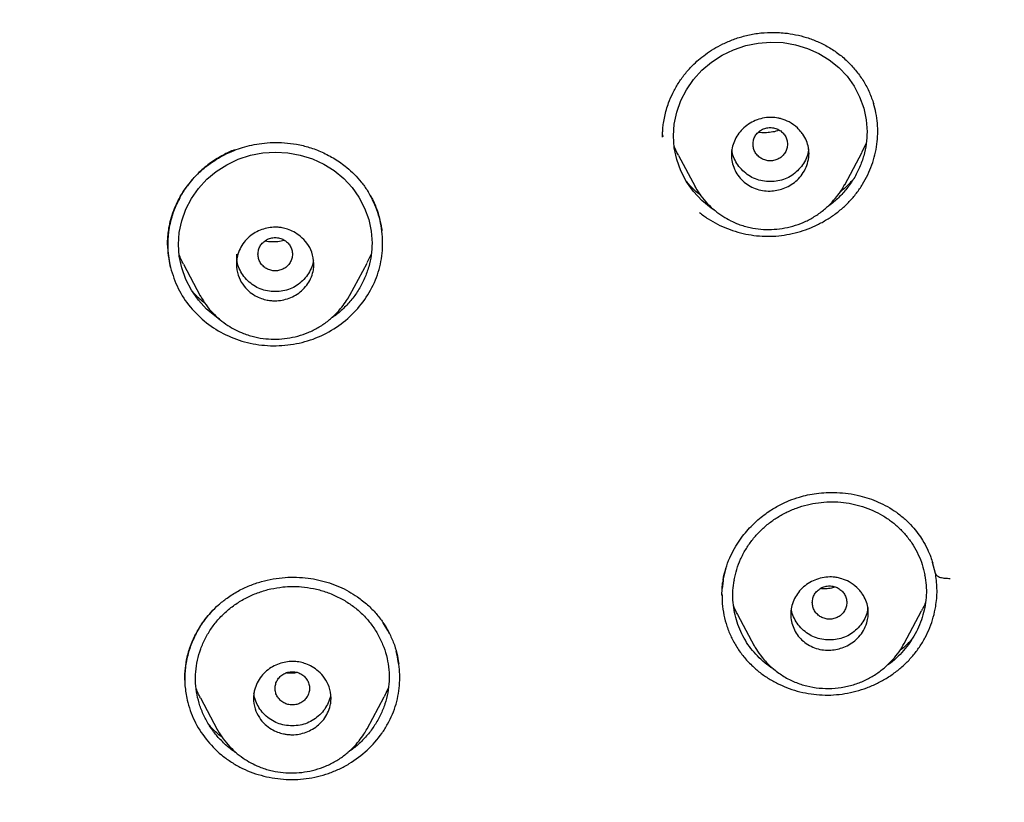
# Model space of a CAD drawing. Header units: millimetres. Extents: x 8 to 1894, y 12 to 2738.
# Tile 72 of 158: x 697 to 720, y 1809 to 1828. Entities that reach past the tile are written whole.
import ezdxf

# ---------------------------------------------------------------- set-up
doc = ezdxf.new("R2010")
doc.units = ezdxf.units.MM

msp = doc.modelspace()

# ---------------------------------------------------------------- linework, layer by layer
at = {"color": 7, "linetype": 'Continuous', "lineweight": 30}
for p, q in [((712.034, 1824.894), (712.036, 1824.855)), ((712.034, 1824.855), (712.034, 1824.85)), ((716.263, 1823.738), (716.665, 1824.492)), ((716.763, 1824.701), (716.663, 1824.493)), ((712.402, 1824.417), (712.788, 1823.693)), ((712.789, 1823.691), (712.801, 1823.671)), ((712.803, 1823.673), (712.791, 1823.695)), ((702.139, 1822.124), (702.139, 1821.891)), ((705.27, 1822.129), (705.168, 1821.921)), ((700.909, 1821.893), (701.299, 1821.161)), ((704.775, 1821.177), (705.171, 1821.919)), ((701.3, 1821.16), (701.313, 1821.139)), ((701.315, 1821.141), (701.303, 1821.163)), ((718.371, 1814.716), (718.304, 1814.965)), ((713.505, 1814.841), (713.443, 1814.586)), ((718.376, 1814.691), (718.373, 1814.709)), ((713.411, 1814.209), (713.427, 1814.497)), ((713.437, 1814.544), (713.42, 1814.368)), ((713.422, 1814.498), (713.433, 1814.514)), ((713.443, 1814.579), (713.432, 1814.563)), ((713.443, 1814.579), (713.433, 1814.514)), ((713.413, 1814.213), (713.413, 1814.199)), ((713.775, 1813.759), (714.162, 1813.033)), ((717.643, 1813.088), (718.048, 1813.848)), ((705.658, 1813.388), (705.548, 1813.565)), ((705.693, 1813.314), (705.658, 1813.388)), ((714.164, 1813.034), (714.156, 1813.05)), ((705.663, 1812.048), (705.568, 1811.852)), ((701.304, 1811.823), (701.695, 1811.089)), ((705.174, 1811.106), (705.571, 1811.851)), ((701.696, 1811.087), (701.71, 1811.067)), ((701.711, 1811.068), (701.699, 1811.091))]:
    msp.add_line(p, q, dxfattribs=at)
at = {"color": 7, "linetype": 'Continuous', "lineweight": 30, "flags": 128}
for points in [[(713.241, 1823.145), (713.16, 1823.195), (712.941, 1823.374), (712.749, 1823.579), (712.588, 1823.807), (712.458, 1824.057), (712.363, 1824.322), (712.305, 1824.593), (712.286, 1824.87), (712.305, 1825.147), (712.363, 1825.421), (712.46, 1825.691), (712.59, 1825.944), (712.755, 1826.181), (712.948, 1826.395), (713.17, 1826.582), (713.417, 1826.742), (713.681, 1826.87), (713.963, 1826.966), (714.249, 1827.026), (714.541, 1827.049), (714.832, 1827.036), (715.118, 1826.987), (715.398, 1826.902), (715.663, 1826.784), (715.905, 1826.636), (716.125, 1826.458), (716.317, 1826.254), (716.478, 1826.027), (716.609, 1825.777), (716.703, 1825.516), (716.762, 1825.242), (716.781, 1824.965), (716.781, 1824.965)], [(701.743, 1820.62), (701.666, 1820.668), (701.447, 1820.85), (701.255, 1821.058), (701.094, 1821.288), (700.964, 1821.54), (700.869, 1821.805), (700.811, 1822.076), (700.792, 1822.353), (700.811, 1822.629), (700.869, 1822.901), (700.965, 1823.168), (701.095, 1823.419), (701.259, 1823.653), (701.452, 1823.863), (701.672, 1824.047), (701.919, 1824.203), (702.183, 1824.327), (702.465, 1824.42), (702.751, 1824.476), (703.043, 1824.496), (703.335, 1824.479), (703.622, 1824.426), (703.902, 1824.337), (704.168, 1824.215), (704.411, 1824.064), (704.631, 1823.883), (704.823, 1823.676), (704.985, 1823.447), (705.115, 1823.196), (705.21, 1822.933), (705.268, 1822.66), (705.287, 1822.383), (705.287, 1822.383)]]:
    msp.add_lwpolyline(points, dxfattribs=at)
at = {"color": 7, "linetype": 'Continuous', "lineweight": 30}
for centre, radius, start, end in [((716.197, 1814.312), 1.961, 10.4508, 10.9089), ((715.659, 1814.206), 1.997, 169.6105, 170.0624)]:
    msp.add_arc(centre, radius, start, end, dxfattribs=at)
for points, knots in [([(746.132, 1815.757), (746.593, 1816.986), (747.512, 1819.43), (748.495, 1823.2), (749.27, 1826.981), (749.853, 1830.774), (750.34, 1834.96), (750.695, 1839.539), (750.905, 1844.504), (751, 1850.051), (750.99, 1856.181), (750.978, 1862.911), (750.875, 1869.659), (750.555, 1876.437), (750.011, 1882.093), (749.341, 1886.616), (748.676, 1890.014), (747.796, 1893.398), (746.641, 1896.743), (745.224, 1899.819), (743.546, 1902.583), (741.653, 1904.998), (739.443, 1907.143), (737.004, 1908.998), (734.422, 1910.596), (731.301, 1912.198), (727.614, 1913.72), (723.365, 1915.089), (719.049, 1916.171), (714.683, 1916.999), (710.282, 1917.567), (705.871, 1917.891), (701.478, 1918.018), (697.107, 1918.029), (692.736, 1918.017), (688.344, 1917.889), (683.933, 1917.567), (679.531, 1917), (675.166, 1916.172), (670.85, 1915.09), (666.6, 1913.72), (662.914, 1912.199), (659.793, 1910.597), (657.21, 1908.999), (654.772, 1907.144), (652.562, 1904.999), (650.668, 1902.583), (648.991, 1899.82), (647.573, 1896.743), (646.418, 1893.398), (645.539, 1890.015), (644.873, 1886.617), (644.203, 1882.094), (643.659, 1876.438), (643.34, 1869.66), (643.237, 1862.911), (643.225, 1856.181), (643.214, 1849.6), (643.338, 1843.147), (643.685, 1836.823), (644.263, 1831.363), (644.982, 1826.779), (645.752, 1823.066), (646.726, 1819.364), (647.629, 1816.964), (648.083, 1815.757)], [0, 0, 0, 0, 0.01422, 0.028301, 0.042283, 0.056188, 0.070046, 0.088148, 0.106186, 0.124159, 0.148558, 0.172923, 0.197399, 0.221993, 0.24671, 0.259145, 0.27167, 0.284302, 0.297067, 0.309991, 0.320883, 0.3319, 0.342924, 0.353811, 0.364567, 0.375221, 0.391058, 0.40678, 0.422432, 0.438055, 0.453668, 0.469227, 0.484683, 0.500001, 0.515318, 0.530774, 0.546334, 0.561944, 0.577571, 0.59322, 0.608942, 0.624779, 0.635434, 0.646191, 0.657076, 0.668103, 0.679114, 0.690014, 0.702933, 0.7157, 0.728331, 0.740856, 0.753291, 0.778008, 0.802602, 0.827078, 0.851444, 0.875842, 0.898728, 0.921719, 0.944802, 0.958463, 0.9722, 0.986034, 1, 1, 1, 1]), ([(744.739, 1815.879), (745.115, 1816.867), (745.867, 1818.84), (746.729, 1821.881), (747.443, 1824.951), (748.014, 1828.045), (748.474, 1831.154), (748.907, 1834.867), (749.256, 1839.185), (749.479, 1844.107), (749.58, 1849.251), (749.585, 1854.616), (749.57, 1860.206), (749.512, 1865.798), (749.34, 1871.395), (748.985, 1876.991), (748.481, 1881.644), (747.916, 1885.349), (747.389, 1888.116), (746.731, 1890.86), (745.916, 1893.569), (744.909, 1896.22), (743.78, 1898.572), (742.562, 1900.615), (741.314, 1902.363), (739.899, 1903.989), (738.155, 1905.637), (736.053, 1907.245), (733.602, 1908.777), (730.864, 1910.199), (727.851, 1911.495), (724.575, 1912.652), (721.236, 1913.618), (717.85, 1914.414), (714.145, 1915.105), (710.119, 1915.633), (705.784, 1915.961), (701.445, 1916.093), (697.108, 1916.106), (692.771, 1916.091), (688.43, 1915.958), (684.095, 1915.634), (680.069, 1915.105), (676.364, 1914.415), (672.979, 1913.618), (669.64, 1912.651), (666.364, 1911.494), (663.349, 1910.2), (660.612, 1908.777), (658.162, 1907.245), (656.061, 1905.636), (654.316, 1903.989), (652.903, 1902.362), (651.652, 1900.616), (650.437, 1898.572), (649.307, 1896.22), (648.299, 1893.569), (647.485, 1890.86), (646.827, 1888.116), (646.299, 1885.35), (645.734, 1881.644), (645.231, 1876.992), (644.876, 1871.395), (644.703, 1865.798), (644.645, 1860.206), (644.63, 1854.617), (644.636, 1849.326), (644.73, 1844.331), (644.934, 1839.633), (645.293, 1834.941), (645.773, 1830.841), (646.323, 1827.337), (646.885, 1824.423), (647.579, 1821.533), (648.408, 1818.67), (649.119, 1816.81), (649.475, 1815.879)], [0, 0, 0, 0, 0.011709, 0.0234, 0.035079, 0.046745, 0.058401, 0.070053, 0.08835, 0.106637, 0.124908, 0.145647, 0.166375, 0.187119, 0.207887, 0.228673, 0.249479, 0.259892, 0.270315, 0.28075, 0.291198, 0.301658, 0.31213, 0.319994, 0.327864, 0.335737, 0.343609, 0.354092, 0.364563, 0.37502, 0.38755, 0.400066, 0.41258, 0.425091, 0.437599, 0.45323, 0.468841, 0.484431, 0.499999, 0.515569, 0.531166, 0.546782, 0.562408, 0.574915, 0.587424, 0.599934, 0.612454, 0.624987, 0.635443, 0.645912, 0.656393, 0.664263, 0.672136, 0.680006, 0.687871, 0.698343, 0.708803, 0.71925, 0.729685, 0.740108, 0.750521, 0.771326, 0.792113, 0.81288, 0.833624, 0.854353, 0.875091, 0.892532, 0.909986, 0.927451, 0.944927, 0.955919, 0.966921, 0.977933, 0.988958, 1, 1, 1, 1]), ([(712.034, 1824.843), (712.034, 1824.871), (712.034, 1824.933), (712.039, 1825.044), (712.053, 1825.176), (712.081, 1825.325), (712.12, 1825.481), (712.181, 1825.664), (712.269, 1825.869), (712.394, 1826.094), (712.546, 1826.308), (712.706, 1826.488), (712.87, 1826.639), (713.034, 1826.769), (713.223, 1826.894), (713.438, 1827.011), (713.68, 1827.115), (713.947, 1827.199), (714.238, 1827.257), (714.55, 1827.28), (714.848, 1827.267), (715.127, 1827.224), (715.382, 1827.157), (715.639, 1827.063), (715.8, 1826.977), (715.883, 1826.933)], [0, 0, 0, 0, 0.01903, 0.041835, 0.068612, 0.099123, 0.130609, 0.162468, 0.210906, 0.260087, 0.309982, 0.360656, 0.39659, 0.435697, 0.477991, 0.52347, 0.572121, 0.623926, 0.678846, 0.736701, 0.797614, 0.845406, 0.89504, 0.946555, 1, 1, 1, 1]), ([(715.883, 1826.933), (715.966, 1826.881), (716.131, 1826.777), (716.35, 1826.584), (716.543, 1826.37), (716.707, 1826.135), (716.842, 1825.883), (716.904, 1825.704), (716.935, 1825.614)], [0, 0, 0, 0, 0.16713, 0.333969, 0.500712, 0.667356, 0.833809, 1, 1, 1, 1]), ([(712.888, 1823.093), (712.954, 1823.043), (713.087, 1822.943), (713.307, 1822.819), (713.538, 1822.715), (713.779, 1822.635), (714.027, 1822.577), (714.281, 1822.545), (714.537, 1822.537), (714.793, 1822.555), (715.047, 1822.6), (715.295, 1822.669), (715.536, 1822.762), (715.766, 1822.876), (715.984, 1823.013), (716.187, 1823.169), (716.373, 1823.344), (716.538, 1823.537), (716.681, 1823.746), (716.801, 1823.967), (716.897, 1824.197), (716.968, 1824.434), (717.014, 1824.676), (717.034, 1824.92), (717.027, 1825.163), (716.995, 1825.4), (716.952, 1825.551), (716.932, 1825.624)], [0, 0, 0, 0, 0.0402486, 0.080478, 0.1206918, 0.1608741, 0.2010019, 0.2410589, 0.2810485, 0.321007, 0.3609905, 0.4010188, 0.4410927, 0.4811983, 0.5213203, 0.5614553, 0.6016248, 0.6418883, 0.6821662, 0.7223497, 0.7624723, 0.8025468, 0.8425766, 0.8825688, 0.9225461, 0.9625594, 1, 1, 1, 1]), ([(715.433, 1824.465), (715.431, 1824.433), (715.429, 1824.369), (715.406, 1824.244), (715.353, 1824.098), (715.255, 1823.943), (715.132, 1823.814), (714.99, 1823.716), (714.792, 1823.625), (714.573, 1823.582), (714.353, 1823.597), (714.183, 1823.643), (714.027, 1823.719), (713.89, 1823.824), (713.778, 1823.953), (713.695, 1824.1), (713.644, 1824.261), (713.627, 1824.427), (713.645, 1824.592), (713.695, 1824.752), (713.776, 1824.902), (713.886, 1825.035), (714.024, 1825.146), (714.182, 1825.231), (714.355, 1825.285), (714.491, 1825.301), (714.587, 1825.301), (714.645, 1825.296), (714.715, 1825.286), (714.828, 1825.259), (714.988, 1825.194), (715.133, 1825.089), (715.232, 1824.986), (715.308, 1824.888), (715.377, 1824.762), (715.424, 1824.611), (715.43, 1824.512), (715.433, 1824.465)], [0, 0, 0, 0, 0.018116, 0.035902, 0.070266, 0.103475, 0.135257, 0.165962, 0.195409, 0.250546, 0.281891, 0.313334, 0.344604, 0.376, 0.407214, 0.438533, 0.469853, 0.500989, 0.531484, 0.56204, 0.59298, 0.624049, 0.655397, 0.68707, 0.718927, 0.751157, 0.759506, 0.76991, 0.782447, 0.797074, 0.832155, 0.875591, 0.894047, 0.911745, 0.944446, 0.973887, 1, 1, 1, 1]), ([(714.133, 1824.678), (714.135, 1824.644), (714.141, 1824.577), (714.183, 1824.483), (714.247, 1824.402), (714.331, 1824.34), (714.428, 1824.301), (714.533, 1824.287), (714.638, 1824.301), (714.735, 1824.34), (714.819, 1824.402), (714.883, 1824.483), (714.923, 1824.577), (714.937, 1824.679), (714.923, 1824.78), (714.883, 1824.874), (714.819, 1824.955), (714.734, 1825.016), (714.637, 1825.055), (714.532, 1825.069), (714.428, 1825.055), (714.33, 1825.016), (714.246, 1824.955), (714.183, 1824.873), (714.141, 1824.779), (714.135, 1824.712), (714.133, 1824.678)], [0, 0, 0, 0, 0.041659, 0.083341, 0.125, 0.166659, 0.208341, 0.25, 0.291659, 0.333341, 0.375, 0.416659, 0.458341, 0.5, 0.541659, 0.583341, 0.625, 0.666659, 0.708341, 0.75, 0.791659, 0.833341, 0.875, 0.916659, 0.958341, 1, 1, 1, 1]), ([(714.743, 1825.005), (714.741, 1825.003), (714.693, 1824.982), (714.592, 1824.959), (714.445, 1824.941), (714.332, 1824.942), (714.271, 1824.954), (714.257, 1824.957)], [0, 0, 0, 0, 0.018738, 0.3174, 0.615499, 0.915279, 1, 1, 1, 1]), ([(716.781, 1824.965), (716.777, 1824.872), (716.77, 1824.686), (716.709, 1824.408), (716.613, 1824.139), (716.481, 1823.883), (716.317, 1823.645), (716.122, 1823.433), (715.959, 1823.286), (715.855, 1823.221), (715.834, 1823.207)], [0, 0, 0, 0, 0.137809, 0.275237, 0.41474, 0.553627, 0.690612, 0.828094, 0.965113, 1, 1, 1, 1]), ([(700.541, 1822.338), (700.541, 1822.372), (700.542, 1822.447), (700.55, 1822.582), (700.572, 1822.746), (700.615, 1822.936), (700.68, 1823.138), (700.78, 1823.368), (700.919, 1823.609), (701.102, 1823.848), (701.304, 1824.053), (701.497, 1824.21), (701.684, 1824.335), (701.871, 1824.441), (702.074, 1824.533), (702.285, 1824.606), (702.5, 1824.662), (702.734, 1824.702), (702.988, 1824.722), (703.259, 1824.716), (703.544, 1824.681), (703.838, 1824.609), (704.136, 1824.496), (704.429, 1824.341), (704.677, 1824.165), (704.88, 1823.98), (705.044, 1823.801), (705.136, 1823.667), (705.182, 1823.599)], [0, 0, 0, 0, 0.018063, 0.040788, 0.068281, 0.100625, 0.136199, 0.171, 0.221287, 0.268949, 0.314092, 0.356802, 0.385609, 0.41883, 0.456687, 0.488095, 0.521991, 0.558388, 0.597295, 0.638721, 0.682686, 0.729245, 0.778383, 0.830029, 0.884174, 0.921665, 0.960263, 1, 1, 1, 1]), ([(702.095, 1824.547), (702.095, 1824.547), (702.004, 1824.514), (701.818, 1824.423), (701.537, 1824.252), (701.252, 1824.016), (701.015, 1823.75), (700.831, 1823.469), (700.698, 1823.191), (700.608, 1822.907), (700.556, 1822.63), (700.538, 1822.365), (700.549, 1822.09), (700.587, 1821.907), (700.606, 1821.814)], [0, 0, 0, 0, 0.0003055, 0.0825604, 0.1769165, 0.2834041, 0.4019463, 0.4877065, 0.579009, 0.6761271, 0.7527138, 0.8323344, 0.9148129, 1, 1, 1, 1]), ([(712.405, 1824.419), (712.388, 1824.449), (712.345, 1824.521), (712.317, 1824.599), (712.301, 1824.646)], [0, 0, 0, 0, 0.4134, 1, 1, 1, 1]), ([(715.422, 1824.572), (715.421, 1824.55), (715.415, 1824.472), (715.371, 1824.343), (715.288, 1824.192), (715.173, 1824.06), (715.036, 1823.949), (714.881, 1823.867), (714.711, 1823.819), (714.533, 1823.804), (714.355, 1823.819), (714.185, 1823.867), (714.03, 1823.948), (713.893, 1824.06), (713.777, 1824.192), (713.695, 1824.342), (713.652, 1824.463), (713.646, 1824.532), (713.645, 1824.546)], [0, 0, 0, 0, 0.027142, 0.094328, 0.161411, 0.23118, 0.301125, 0.368243, 0.43532, 0.505145, 0.575139, 0.642253, 0.709276, 0.77901, 0.849127, 0.916357, 0.98348, 1, 1, 1, 1]), ([(712.91, 1823.504), (712.898, 1823.512), (712.805, 1823.578), (712.695, 1823.683), (712.609, 1823.786), (712.584, 1823.816)], [0, 0, 0, 0, 0.095102, 0.736761, 1, 1, 1, 1]), ([(716.452, 1823.852), (716.417, 1823.813), (716.345, 1823.733), (716.243, 1823.638), (716.175, 1823.584), (716.151, 1823.565)], [0, 0, 0, 0, 0.387588, 0.782355, 1, 1, 1, 1]), ([(700.606, 1821.814), (700.659, 1821.65), (700.764, 1821.322), (701.057, 1820.888), (701.432, 1820.519), (701.883, 1820.237), (702.39, 1820.057), (702.926, 1819.983), (703.468, 1820.018), (703.992, 1820.162), (704.47, 1820.414), (704.88, 1820.757), (705.205, 1821.172), (705.432, 1821.641), (705.543, 1822.146), (705.535, 1822.659), (705.422, 1823.163), (705.256, 1823.466), (705.172, 1823.618)], [0, 0, 0, 0, 0.062938, 0.125446, 0.187786, 0.250222, 0.31268, 0.375009, 0.437368, 0.499945, 0.562585, 0.625099, 0.68755, 0.749922, 0.81221, 0.874573, 0.937144, 1, 1, 1, 1]), ([(705.182, 1823.599), (705.227, 1823.523), (705.31, 1823.383), (705.396, 1823.177), (705.452, 1823.001), (705.486, 1822.858), (705.506, 1822.748), (705.513, 1822.69), (705.517, 1822.666)], [0, 0, 0, 0, 0.255912, 0.475559, 0.659428, 0.807859, 0.921208, 1, 1, 1, 1]), ([(712.801, 1823.671), (712.84, 1823.606), (712.92, 1823.471), (713.074, 1823.293), (713.245, 1823.135), (713.426, 1823.005), (713.609, 1822.901), (713.82, 1822.808), (714.055, 1822.739), (714.312, 1822.701), (714.563, 1822.695), (714.812, 1822.719), (715.06, 1822.773), (715.302, 1822.858), (715.533, 1822.975), (715.744, 1823.121), (715.926, 1823.285), (716.072, 1823.45), (716.183, 1823.601), (716.239, 1823.699), (716.264, 1823.743)], [0, 0, 0, 0, 0.05497, 0.113307, 0.169178, 0.222402, 0.272844, 0.320443, 0.386567, 0.447055, 0.505331, 0.564386, 0.624143, 0.68455, 0.745612, 0.807312, 0.867423, 0.919892, 0.96462, 1, 1, 1, 1]), ([(700.827, 1823.435), (700.774, 1823.335), (700.653, 1823.102), (700.56, 1822.701), (700.525, 1822.255), (700.579, 1821.961), (700.606, 1821.814)], [0, 0, 0, 0, 0.20064, 0.465035, 0.731977, 1, 1, 1, 1]), ([(700.651, 1823.037), (700.616, 1822.906), (700.545, 1822.64), (700.529, 1822.224), (700.58, 1821.951), (700.606, 1821.814)], [0, 0, 0, 0, 0.3274471, 0.6631665, 1, 1, 1, 1]), ([(703.939, 1821.904), (703.939, 1821.884), (703.938, 1821.843), (703.931, 1821.783), (703.912, 1821.686), (703.867, 1821.555), (703.776, 1821.403), (703.658, 1821.274), (703.517, 1821.172), (703.315, 1821.076), (703.134, 1821.042), (702.998, 1821.044), (702.955, 1821.046), (702.905, 1821.052), (702.826, 1821.065), (702.712, 1821.095), (702.565, 1821.162), (702.412, 1821.269), (702.271, 1821.429), (702.166, 1821.642), (702.136, 1821.828), (702.141, 1821.956), (702.149, 1822.018), (702.169, 1822.118), (702.217, 1822.251), (702.312, 1822.404), (702.433, 1822.532), (702.574, 1822.63), (702.773, 1822.721), (702.946, 1822.752), (703.073, 1822.751), (703.11, 1822.749), (703.154, 1822.745), (703.229, 1822.733), (703.338, 1822.705), (703.483, 1822.641), (703.639, 1822.535), (703.787, 1822.378), (703.911, 1822.164), (703.929, 1821.994), (703.939, 1821.904)], [0, 0, 0, 0, 0.011413, 0.022705, 0.033946, 0.066967, 0.099381, 0.130905, 0.161957, 0.192218, 0.250615, 0.257086, 0.264754, 0.273622, 0.283711, 0.307725, 0.336562, 0.370431, 0.409025, 0.452612, 0.501062, 0.512847, 0.524594, 0.536162, 0.570034, 0.60288, 0.634735, 0.665387, 0.69519, 0.751285, 0.756463, 0.763013, 0.770954, 0.780325, 0.80323, 0.831453, 0.865395, 0.904809, 0.949706, 1, 1, 1, 1]), ([(702.639, 1822.124), (702.642, 1822.09), (702.648, 1822.023), (702.69, 1821.929), (702.753, 1821.848), (702.837, 1821.786), (702.935, 1821.747), (703.04, 1821.733), (703.144, 1821.747), (703.242, 1821.786), (703.326, 1821.848), (703.389, 1821.929), (703.43, 1822.023), (703.444, 1822.125), (703.43, 1822.226), (703.389, 1822.32), (703.325, 1822.401), (703.241, 1822.463), (703.144, 1822.501), (703.039, 1822.515), (702.934, 1822.501), (702.837, 1822.462), (702.753, 1822.401), (702.689, 1822.319), (702.648, 1822.225), (702.642, 1822.158), (702.639, 1822.124)], [0, 0, 0, 0, 0.041659, 0.083341, 0.125, 0.166659, 0.208341, 0.25, 0.291659, 0.333341, 0.375, 0.416659, 0.458341, 0.5, 0.541659, 0.583341, 0.625, 0.666659, 0.708341, 0.75, 0.791659, 0.833341, 0.875, 0.916659, 0.958341, 1, 1, 1, 1]), ([(703.257, 1822.445), (703.254, 1822.444), (703.204, 1822.427), (703.102, 1822.411), (702.954, 1822.406), (702.852, 1822.415), (702.803, 1822.428), (702.8, 1822.429)], [0, 0, 0, 0, 0.021615, 0.344231, 0.661552, 0.97942, 1, 1, 1, 1]), ([(705.287, 1822.383), (705.284, 1822.29), (705.276, 1822.105), (705.215, 1821.829), (705.119, 1821.563), (704.989, 1821.309), (704.825, 1821.075), (704.63, 1820.865), (704.464, 1820.717), (704.356, 1820.651), (704.33, 1820.635)], [0, 0, 0, 0, 0.136736, 0.273102, 0.411486, 0.549265, 0.685194, 0.821627, 0.957387, 1, 1, 1, 1]), ([(700.913, 1821.895), (700.893, 1821.93), (700.85, 1822.002), (700.823, 1822.08), (700.808, 1822.122)], [0, 0, 0, 0, 0.473296, 1, 1, 1, 1]), ([(703.925, 1821.98), (703.925, 1821.97), (703.919, 1821.905), (703.877, 1821.789), (703.795, 1821.638), (703.679, 1821.506), (703.543, 1821.395), (703.387, 1821.313), (703.218, 1821.265), (703.04, 1821.25), (702.861, 1821.265), (702.692, 1821.313), (702.537, 1821.394), (702.4, 1821.506), (702.284, 1821.638), (702.201, 1821.788), (702.157, 1821.917), (702.151, 1821.995), (702.15, 1822.016)], [0, 0, 0, 0, 0.0116003, 0.0791705, 0.1466336, 0.2167945, 0.2871453, 0.3546489, 0.4221059, 0.4923228, 0.5627237, 0.6302232, 0.6976272, 0.7677535, 0.838275, 0.9058904, 0.9733973, 1, 1, 1, 1]), ([(701.416, 1820.98), (701.402, 1820.99), (701.308, 1821.058), (701.199, 1821.162), (701.116, 1821.263), (701.093, 1821.29)], [0, 0, 0, 0, 0.111336, 0.755978, 1, 1, 1, 1]), ([(701.313, 1821.139), (701.351, 1821.074), (701.431, 1820.94), (701.584, 1820.762), (701.754, 1820.604), (701.933, 1820.472), (702.116, 1820.366), (702.325, 1820.271), (702.56, 1820.199), (702.817, 1820.157), (703.068, 1820.148), (703.318, 1820.169), (703.566, 1820.22), (703.809, 1820.303), (704.04, 1820.417), (704.252, 1820.56), (704.434, 1820.722), (704.581, 1820.886), (704.694, 1821.038), (704.751, 1821.137), (704.776, 1821.181)], [0, 0, 0, 0, 0.054435, 0.11251, 0.168135, 0.221138, 0.271393, 0.318843, 0.384821, 0.445256, 0.503611, 0.562756, 0.622611, 0.683112, 0.744249, 0.806008, 0.866163, 0.918913, 0.964181, 1, 1, 1, 1]), ([(713.437, 1814.561), (713.456, 1814.652), (713.493, 1814.826), (713.587, 1815.072), (713.697, 1815.291), (713.82, 1815.486), (713.95, 1815.657), (714.09, 1815.813), (714.237, 1815.952), (714.387, 1816.073), (714.524, 1816.17), (714.653, 1816.249), (714.799, 1816.328), (714.984, 1816.413), (715.193, 1816.485), (715.406, 1816.539), (715.614, 1816.575), (715.841, 1816.595), (716.087, 1816.596), (716.349, 1816.573), (716.599, 1816.525), (716.833, 1816.457), (717.047, 1816.374), (717.261, 1816.268), (717.395, 1816.179), (717.464, 1816.133)], [0, 0, 0, 0, 0.0562213, 0.108792, 0.1578714, 0.2035295, 0.2457928, 0.2846699, 0.3268548, 0.3641801, 0.396657, 0.424295, 0.4514971, 0.4925946, 0.5415523, 0.578451, 0.6187843, 0.6625901, 0.7099029, 0.7607473, 0.815137, 0.8582743, 0.9034306, 0.9506448, 1, 1, 1, 1]), ([(713.695, 1814.566), (713.713, 1814.647), (713.749, 1814.809), (713.84, 1815.045), (713.958, 1815.27), (714.102, 1815.482), (714.271, 1815.676), (714.461, 1815.85), (714.671, 1816.003), (714.899, 1816.131), (715.141, 1816.235), (715.393, 1816.312), (715.65, 1816.361), (715.911, 1816.381), (716.171, 1816.373), (716.428, 1816.336), (716.679, 1816.271), (716.919, 1816.179), (717.146, 1816.062), (717.355, 1815.92), (717.544, 1815.757), (717.712, 1815.572), (717.857, 1815.369), (717.975, 1815.152), (718.067, 1814.923), (718.104, 1814.763), (718.122, 1814.683)], [0, 0, 0, 0, 0.041567, 0.0831382, 0.1252996, 0.1670526, 0.2085018, 0.2502386, 0.291621, 0.3330806, 0.3751993, 0.4170347, 0.4584956, 0.5001368, 0.5415978, 0.5830729, 0.6250985, 0.6668739, 0.7083512, 0.7500606, 0.7916105, 0.8330867, 0.875034, 0.9169302, 0.9583954, 1, 1, 1, 1]), ([(717.463, 1816.133), (717.532, 1816.081), (717.663, 1815.981), (717.828, 1815.814), (717.963, 1815.649), (718.081, 1815.473), (718.18, 1815.289), (718.257, 1815.111), (718.292, 1815.002), (718.307, 1814.955)], [0, 0, 0, 0, 0.170349, 0.32595, 0.468679, 0.599781, 0.757741, 0.897247, 1, 1, 1, 1]), ([(697.107, 1797.466), (697.388, 1797.466), (697.933, 1797.466), (698.723, 1797.469), (699.461, 1797.473), (700.145, 1797.479), (700.776, 1797.487), (701.345, 1797.495), (701.852, 1797.504), (702.301, 1797.513), (702.704, 1797.523), (703.073, 1797.532), (703.661, 1797.549), (704.487, 1797.576), (705.561, 1797.62), (706.937, 1797.69), (708.605, 1797.798), (710.557, 1797.969), (712.436, 1798.175), (714.241, 1798.412), (715.971, 1798.678), (717.694, 1798.984), (719.41, 1799.331), (721.115, 1799.722), (722.676, 1800.124), (724.093, 1800.527), (725.368, 1800.923), (726.633, 1801.354), (727.885, 1801.822), (729.036, 1802.294), (730.087, 1802.761), (731.039, 1803.217), (731.976, 1803.702), (732.896, 1804.215), (733.71, 1804.706), (734.421, 1805.166), (735.034, 1805.587), (735.635, 1806.026), (736.223, 1806.483), (736.796, 1806.959), (737.347, 1807.447), (737.87, 1807.939), (738.269, 1808.338), (738.557, 1808.638), (738.745, 1808.84), (738.928, 1809.041), (739.105, 1809.24), (739.285, 1809.448), (739.49, 1809.69), (739.727, 1809.981), (739.999, 1810.327), (740.293, 1810.718), (740.594, 1811.138), (740.9, 1811.583), (741.208, 1812.052), (741.526, 1812.561), (741.852, 1813.11), (742.185, 1813.703), (742.523, 1814.338), (742.864, 1815.017), (743.084, 1815.489), (743.197, 1815.731)], [0, 0, 0, 0, 0.015981, 0.030958, 0.04493, 0.057896, 0.069857, 0.08081, 0.090216, 0.098726, 0.10634, 0.113117, 0.119744, 0.139739, 0.160144, 0.180911, 0.218092, 0.255259, 0.292451, 0.32568, 0.358913, 0.392143, 0.425367, 0.45858, 0.491779, 0.51711, 0.542434, 0.567759, 0.593091, 0.618462, 0.638444, 0.658446, 0.67844, 0.698413, 0.718352, 0.732487, 0.746599, 0.76072, 0.774895, 0.789109, 0.803277, 0.817012, 0.830242, 0.835622, 0.840912, 0.84611, 0.851216, 0.856297, 0.861933, 0.869459, 0.877933, 0.887356, 0.89773, 0.907796, 0.918626, 0.930223, 0.942595, 0.955749, 0.969694, 0.984441, 1, 1, 1, 1]), ([(714.103, 1812.58), (714.166, 1812.523), (714.292, 1812.409), (714.505, 1812.265), (714.732, 1812.141), (714.972, 1812.04), (715.222, 1811.964), (715.479, 1811.912), (715.741, 1811.888), (716.004, 1811.891), (716.266, 1811.92), (716.525, 1811.976), (716.778, 1812.057), (717.022, 1812.162), (717.253, 1812.29), (717.469, 1812.44), (717.667, 1812.61), (717.845, 1812.798), (718.001, 1813.003), (718.135, 1813.224), (718.243, 1813.456), (718.324, 1813.697), (718.387, 1813.984), (718.418, 1814.319), (718.39, 1814.567), (718.376, 1814.691)], [0, 0, 0, 0, 0.041848, 0.08373, 0.125629, 0.167501, 0.209294, 0.250964, 0.292502, 0.333985, 0.375486, 0.417052, 0.458719, 0.50052, 0.542285, 0.58378, 0.625127, 0.66646, 0.707925, 0.749684, 0.791609, 0.83329, 0.874859, 0.93724, 1, 1, 1, 1]), ([(718.125, 1814.668), (718.136, 1814.592), (718.159, 1814.441), (718.159, 1814.21), (718.134, 1813.979), (718.081, 1813.748), (718.004, 1813.524), (717.903, 1813.309), (717.779, 1813.108), (717.632, 1812.921), (717.464, 1812.75), (717.327, 1812.631), (717.242, 1812.576), (717.225, 1812.565)], [0, 0, 0, 0, 0.097634, 0.194561, 0.291962, 0.390984, 0.490782, 0.588307, 0.684697, 0.781109, 0.878541, 0.975277, 1, 1, 1, 1]), ([(718.373, 1814.709), (718.382, 1814.692), (718.395, 1814.665), (718.441, 1814.639), (718.485, 1814.622), (718.538, 1814.61), (718.612, 1814.601), (718.671, 1814.6), (718.71, 1814.6)], [0, 0, 0, 0, 0.2394133, 0.3680815, 0.4994663, 0.6309226, 0.7598019, 1, 1, 1, 1]), ([(701.922, 1814.143), (702.006, 1814.199), (702.172, 1814.31), (702.442, 1814.435), (702.716, 1814.529), (702.991, 1814.592), (703.266, 1814.625), (703.536, 1814.63), (703.8, 1814.61), (704.055, 1814.565), (704.299, 1814.497), (704.53, 1814.408), (704.749, 1814.301), (704.882, 1814.214), (704.949, 1814.17)], [0, 0, 0, 0, 0.095118, 0.187, 0.27621, 0.363145, 0.448082, 0.531216, 0.612696, 0.692649, 0.771203, 0.8485, 0.924703, 1, 1, 1, 1]), ([(714.617, 1812.491), (714.593, 1812.505), (714.502, 1812.559), (714.359, 1812.675), (714.193, 1812.837), (714.046, 1813.016), (713.922, 1813.21), (713.82, 1813.418), (713.743, 1813.637), (713.689, 1813.863), (713.662, 1814.092), (713.66, 1814.322), (713.682, 1814.475), (713.693, 1814.551)], [0, 0, 0, 0, 0.034137, 0.129883, 0.225944, 0.322356, 0.418235, 0.514743, 0.613022, 0.71116, 0.807589, 0.903468, 1, 1, 1, 1]), ([(716.809, 1813.803), (716.809, 1813.781), (716.808, 1813.738), (716.799, 1813.673), (716.778, 1813.569), (716.727, 1813.433), (716.628, 1813.277), (716.502, 1813.15), (716.359, 1813.053), (716.163, 1812.965), (715.947, 1812.923), (715.729, 1812.938), (715.559, 1812.983), (715.403, 1813.059), (715.266, 1813.163), (715.155, 1813.291), (715.072, 1813.438), (715.021, 1813.598), (715.003, 1813.764), (715.022, 1813.931), (715.075, 1814.093), (715.158, 1814.243), (715.27, 1814.376), (715.409, 1814.484), (715.566, 1814.566), (715.737, 1814.618), (715.882, 1814.635), (715.999, 1814.632), (716.093, 1814.619), (716.22, 1814.588), (716.378, 1814.518), (716.516, 1814.418), (716.612, 1814.318), (716.689, 1814.217), (716.757, 1814.091), (716.802, 1813.943), (716.807, 1813.847), (716.809, 1813.803)], [0, 0, 0, 0, 0.012378, 0.024547, 0.036587, 0.071411, 0.104889, 0.136763, 0.16735, 0.196525, 0.250578, 0.28192, 0.313361, 0.344629, 0.376022, 0.407234, 0.438548, 0.469863, 0.50099, 0.532294, 0.563426, 0.594691, 0.625887, 0.657083, 0.688416, 0.719695, 0.751132, 0.76539, 0.782319, 0.801858, 0.835759, 0.875585, 0.894837, 0.913094, 0.946259, 0.975231, 1, 1, 1, 1]), ([(702.143, 1810.546), (702.13, 1810.553), (702.038, 1810.607), (701.885, 1810.736), (701.691, 1810.929), (701.526, 1811.149), (701.392, 1811.386), (701.288, 1811.638), (701.219, 1811.899), (701.187, 1812.166), (701.19, 1812.434), (701.23, 1812.701), (701.306, 1812.962), (701.416, 1813.213), (701.557, 1813.449), (701.729, 1813.665), (701.927, 1813.859), (702.152, 1814.028), (702.399, 1814.169), (702.661, 1814.28), (702.935, 1814.361), (703.124, 1814.387), (703.218, 1814.4)], [0, 0, 0, 0, 0.008129, 0.05995, 0.112003, 0.163932, 0.216577, 0.269171, 0.321136, 0.373291, 0.42516, 0.477094, 0.529966, 0.582449, 0.634412, 0.686716, 0.73864, 0.790563, 0.843365, 0.895882, 0.947825, 1, 1, 1, 1]), ([(703.218, 1814.4), (703.29, 1814.405), (703.434, 1814.417), (703.578, 1814.408), (703.65, 1814.404)], [0, 0, 0, 0, 0.499863, 1, 1, 1, 1]), ([(703.65, 1814.404), (703.744, 1814.392), (703.932, 1814.37), (704.205, 1814.294), (704.468, 1814.187), (704.715, 1814.052), (704.94, 1813.888), (705.139, 1813.698), (705.311, 1813.486), (705.454, 1813.254), (705.564, 1813.006), (705.642, 1812.746), (705.683, 1812.48), (705.688, 1812.212), (705.657, 1811.944), (705.59, 1811.681), (705.488, 1811.427), (705.354, 1811.187), (705.189, 1810.964), (704.995, 1810.766), (704.841, 1810.633), (704.746, 1810.575), (704.731, 1810.566)], [0, 0, 0, 0, 0.051893, 0.103751, 0.156349, 0.209063, 0.260915, 0.312748, 0.364916, 0.416799, 0.469223, 0.521977, 0.573845, 0.625681, 0.677915, 0.7298, 0.782156, 0.834751, 0.886623, 0.9386, 0.990397, 1, 1, 1, 1]), ([(713.413, 1814.244), (713.413, 1814.168), (713.413, 1814.001), (713.453, 1813.747), (713.523, 1813.486), (713.624, 1813.236), (713.755, 1812.999), (713.912, 1812.776), (714.039, 1812.645), (714.103, 1812.58)], [0, 0, 0, 0, 0.123728, 0.270274, 0.416444, 0.562366, 0.708149, 0.853943, 1, 1, 1, 1]), ([(715.509, 1814.038), (715.512, 1814.004), (715.518, 1813.937), (715.56, 1813.843), (715.623, 1813.762), (715.708, 1813.7), (715.805, 1813.661), (715.91, 1813.647), (716.014, 1813.661), (716.112, 1813.7), (716.196, 1813.762), (716.26, 1813.843), (716.3, 1813.937), (716.314, 1814.039), (716.3, 1814.14), (716.259, 1814.234), (716.195, 1814.315), (716.111, 1814.376), (716.014, 1814.415), (715.909, 1814.429), (715.804, 1814.415), (715.707, 1814.376), (715.623, 1814.315), (715.56, 1814.233), (715.518, 1814.139), (715.512, 1814.072), (715.509, 1814.038)], [0, 0, 0, 0, 0.0416593, 0.0833408, 0.125, 0.1666593, 0.2083407, 0.25, 0.2916593, 0.3333407, 0.375, 0.4166593, 0.4583407, 0.5, 0.5416593, 0.5833407, 0.625, 0.6666593, 0.7083407, 0.75, 0.7916593, 0.8333407, 0.875, 0.9166592, 0.9583407, 1, 1, 1, 1]), ([(716.043, 1814.399), (716.015, 1814.391), (715.941, 1814.368), (715.823, 1814.354), (715.735, 1814.359), (715.694, 1814.361)], [0, 0, 0, 0, 0.248547, 0.651337, 1, 1, 1, 1]), ([(700.939, 1812.235), (700.942, 1812.328), (700.946, 1812.506), (700.986, 1812.736), (701.035, 1812.918), (701.084, 1813.061), (701.143, 1813.201), (701.214, 1813.345), (701.305, 1813.498), (701.418, 1813.659), (701.556, 1813.825), (701.723, 1813.991), (701.854, 1814.091), (701.922, 1814.143)], [0, 0, 0, 0, 0.13144, 0.250505, 0.323118, 0.39033, 0.454947, 0.526371, 0.605394, 0.69208, 0.786554, 0.889051, 1, 1, 1, 1]), ([(704.949, 1814.17), (705.029, 1814.11), (705.185, 1813.992), (705.381, 1813.79), (705.543, 1813.583), (705.628, 1813.438), (705.668, 1813.368)], [0, 0, 0, 0, 0.274315, 0.531795, 0.773482, 1, 1, 1, 1]), ([(718.136, 1814.04), (718.121, 1814), (718.096, 1813.934), (718.06, 1813.873), (718.046, 1813.849)], [0, 0, 0, 0, 0.613813, 1, 1, 1, 1]), ([(701.583, 1813.846), (701.531, 1813.791), (701.4, 1813.652), (701.237, 1813.397), (701.09, 1813.093), (700.99, 1812.772), (700.939, 1812.442), (700.934, 1812.106), (700.974, 1811.886), (700.995, 1811.776)], [0, 0, 0, 0, 0.099245, 0.249021, 0.398651, 0.548321, 0.698198, 0.848573, 1, 1, 1, 1]), ([(713.777, 1813.76), (713.768, 1813.775), (713.729, 1813.84), (713.702, 1813.911), (713.681, 1813.967)], [0, 0, 0, 0, 0.224578, 1, 1, 1, 1]), ([(716.798, 1813.924), (716.797, 1813.905), (716.791, 1813.829), (716.748, 1813.703), (716.665, 1813.552), (716.549, 1813.42), (716.413, 1813.309), (716.257, 1813.227), (716.088, 1813.179), (715.91, 1813.164), (715.731, 1813.179), (715.562, 1813.227), (715.407, 1813.308), (715.27, 1813.42), (715.154, 1813.552), (715.072, 1813.702), (715.029, 1813.818), (715.024, 1813.882), (715.023, 1813.891)], [0, 0, 0, 0, 0.024105, 0.091919, 0.159631, 0.230057, 0.300655, 0.368402, 0.436107, 0.506589, 0.577237, 0.644978, 0.71263, 0.78302, 0.853792, 0.921651, 0.989403, 1, 1, 1, 1]), ([(705.668, 1813.368), (705.708, 1813.285), (705.788, 1813.12), (705.867, 1812.869), (705.895, 1812.701), (705.908, 1812.623)], [0, 0, 0, 0, 0.3489495, 0.6960594, 1, 1, 1, 1]), ([(714.16, 1813.041), (714.195, 1812.981), (714.272, 1812.849), (714.427, 1812.664), (714.619, 1812.48), (714.847, 1812.317), (715.104, 1812.185), (715.381, 1812.096), (715.67, 1812.047), (715.964, 1812.04), (716.254, 1812.073), (716.53, 1812.144), (716.783, 1812.252), (717.009, 1812.386), (717.208, 1812.541), (717.377, 1812.71), (717.527, 1812.891), (717.605, 1813.024), (717.644, 1813.09)], [0, 0, 0, 0, 0.04908, 0.107021, 0.171074, 0.239875, 0.30847, 0.377076, 0.445996, 0.514965, 0.583661, 0.650411, 0.714397, 0.776012, 0.835192, 0.891856, 0.946471, 1, 1, 1, 1]), ([(717.83, 1813.199), (717.815, 1813.182), (717.741, 1813.093), (717.644, 1813.001), (717.554, 1812.936), (717.543, 1812.929)], [0, 0, 0, 0, 0.169625, 0.900939, 1, 1, 1, 1]), ([(700.995, 1811.776), (701.017, 1811.694), (701.06, 1811.531), (701.193, 1811.22), (701.418, 1810.86), (701.719, 1810.552), (701.995, 1810.346), (702.294, 1810.17), (702.705, 1810.011), (703.228, 1809.92), (703.674, 1809.932), (704.023, 1809.995), (704.28, 1810.069), (704.527, 1810.17), (704.838, 1810.336), (705.188, 1810.601), (705.473, 1810.926), (705.654, 1811.214), (705.765, 1811.443), (705.849, 1811.682), (705.922, 1812.009), (705.952, 1812.422), (705.884, 1812.742), (705.851, 1812.899)], [0, 0, 0, 0, 0.033757, 0.067372, 0.134254, 0.200934, 0.234302, 0.267721, 0.334424, 0.401058, 0.46781, 0.501352, 0.535056, 0.568769, 0.602334, 0.669142, 0.735801, 0.769162, 0.802557, 0.835945, 0.869301, 0.935996, 1, 1, 1, 1]), ([(704.337, 1811.828), (704.336, 1811.808), (704.335, 1811.767), (704.328, 1811.706), (704.309, 1811.608), (704.263, 1811.477), (704.171, 1811.325), (704.052, 1811.197), (703.911, 1811.097), (703.71, 1811.002), (703.523, 1810.967), (703.372, 1810.971), (703.304, 1810.978), (703.209, 1810.994), (703.087, 1811.03), (702.94, 1811.1), (702.792, 1811.211), (702.659, 1811.37), (702.561, 1811.576), (702.531, 1811.765), (702.541, 1811.911), (702.564, 1812.033), (702.616, 1812.177), (702.712, 1812.33), (702.835, 1812.456), (702.976, 1812.553), (703.174, 1812.642), (703.352, 1812.673), (703.493, 1812.67), (703.555, 1812.665), (703.644, 1812.65), (703.762, 1812.616), (703.906, 1812.547), (704.056, 1812.438), (704.196, 1812.282), (704.311, 1812.075), (704.328, 1811.913), (704.337, 1811.828)], [0, 0, 0, 0, 0.011545, 0.022957, 0.034307, 0.067576, 0.100138, 0.131708, 0.162698, 0.192808, 0.250598, 0.260937, 0.273128, 0.287224, 0.312151, 0.341247, 0.374814, 0.412563, 0.454659, 0.501055, 0.518972, 0.536606, 0.57081, 0.603838, 0.635759, 0.666336, 0.695938, 0.751256, 0.760131, 0.771162, 0.784438, 0.80831, 0.836909, 0.87048, 0.908897, 0.952094, 1, 1, 1, 1]), ([(703.037, 1812.047), (703.04, 1812.013), (703.045, 1811.945), (703.087, 1811.851), (703.151, 1811.77), (703.235, 1811.709), (703.332, 1811.67), (703.437, 1811.656), (703.542, 1811.67), (703.639, 1811.709), (703.723, 1811.77), (703.787, 1811.852), (703.827, 1811.946), (703.842, 1812.047), (703.827, 1812.148), (703.787, 1812.242), (703.723, 1812.323), (703.639, 1812.385), (703.541, 1812.424), (703.436, 1812.438), (703.332, 1812.424), (703.234, 1812.385), (703.15, 1812.323), (703.087, 1812.242), (703.045, 1812.148), (703.039, 1812.08), (703.037, 1812.047)], [0, 0, 0, 0, 0.041659, 0.083341, 0.125, 0.166659, 0.208341, 0.25, 0.291659, 0.333341, 0.375, 0.416659, 0.458341, 0.5, 0.541659, 0.583341, 0.625, 0.666659, 0.708341, 0.75, 0.791659, 0.833341, 0.875, 0.916659, 0.958341, 1, 1, 1, 1]), ([(703.556, 1812.413), (703.535, 1812.409), (703.477, 1812.399), (703.389, 1812.396), (703.324, 1812.402), (703.296, 1812.405)], [0, 0, 0, 0, 0.246579, 0.680691, 1, 1, 1, 1]), ([(701.308, 1811.825), (701.288, 1811.858), (701.248, 1811.926), (701.222, 1812.001), (701.208, 1812.039)], [0, 0, 0, 0, 0.48426, 1, 1, 1, 1]), ([(704.323, 1811.905), (704.322, 1811.895), (704.317, 1811.829), (704.274, 1811.711), (704.192, 1811.561), (704.077, 1811.429), (703.94, 1811.318), (703.785, 1811.236), (703.615, 1811.187), (703.437, 1811.172), (703.259, 1811.187), (703.089, 1811.235), (702.934, 1811.317), (702.797, 1811.428), (702.682, 1811.56), (702.599, 1811.711), (702.554, 1811.838), (702.549, 1811.914), (702.547, 1811.935)], [0, 0, 0, 0, 0.012881, 0.080472, 0.147955, 0.218138, 0.28851, 0.356033, 0.423511, 0.493749, 0.564171, 0.631691, 0.699115, 0.769263, 0.839805, 0.907441, 0.974968, 1, 1, 1, 1]), ([(701.81, 1810.91), (701.794, 1810.922), (701.703, 1810.988), (701.6, 1811.085), (701.524, 1811.175), (701.505, 1811.198)], [0, 0, 0, 0, 0.1446374, 0.7890984, 1, 1, 1, 1]), ([(701.71, 1811.067), (701.748, 1811.001), (701.828, 1810.866), (701.983, 1810.687), (702.154, 1810.529), (702.335, 1810.397), (702.519, 1810.291), (702.73, 1810.197), (702.965, 1810.126), (703.223, 1810.086), (703.474, 1810.078), (703.723, 1810.1), (703.971, 1810.152), (704.213, 1810.235), (704.444, 1810.349), (704.655, 1810.494), (704.836, 1810.655), (704.982, 1810.819), (705.093, 1810.969), (705.149, 1811.067), (705.174, 1811.11)], [0, 0, 0, 0, 0.054935, 0.113411, 0.169375, 0.222656, 0.273127, 0.320732, 0.386831, 0.44726, 0.505545, 0.564622, 0.624407, 0.684835, 0.745897, 0.80758, 0.86761, 0.920055, 0.964839, 1, 1, 1, 1])]:
    msp.add_open_spline(points, degree=3, knots=knots, dxfattribs=at)

doc.saveas('drawing.dxf')
